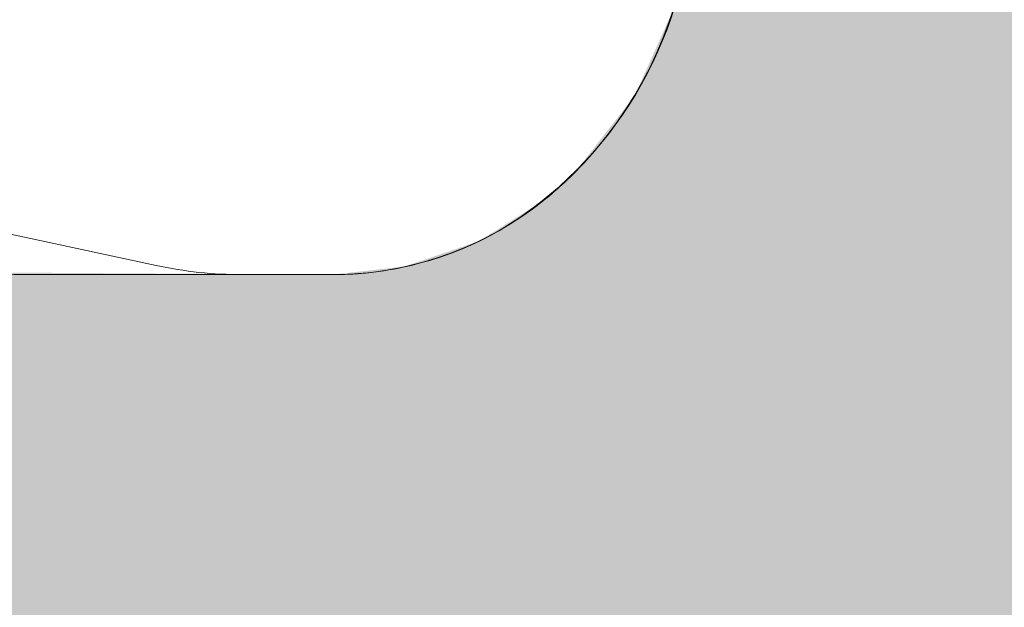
# Model space of a CAD drawing. Header units: millimetres. Extents: x -2730 to 112454, y 3237 to 48799.
# Tile 212 of 241: x 52769 to 53250, y 30247 to 30535. Entities that reach past the tile are written whole.
import ezdxf

# ---------------------------------------------------------------- set-up
doc = ezdxf.new("R2010")
doc.units = ezdxf.units.MM
doc.layers.add('A-AREA-PATT', color=7, linetype='Continuous', lineweight=13)
doc.layers.add('P-SANR-FIXT', color=7, linetype='Continuous', lineweight=13)

# ---------------------------------------------------------------- blocks, each defined once
blk = doc.blocks.new('NLRS_74_PF_UN_wandtoilet combinatie compleet hoog _950x2400_ 0l8atrse_gen_bcb - wandtoilet combinatie compleet hoog _950x2400_-V171-00 begane grond _plotview_')
at = {"layer": 'P-SANR-FIXT'}
for p, q in [((-138.19, -259.39), (-173.01, -420.88)), ((-177.5, -355.87), (-177.5, -365.72)), ((-177.5, -365.72), (-177.5, -462.97)), ((-177.5, -463.04), (-177.5, -507.05))]:
    blk.add_line(p, q, dxfattribs=at)
at = {"layer": 'P-SANR-FIXT', "flags": 128}
for points in [[(-141.26, -610.23), (-145.29, -605), (-149.1, -599.61), (-152.69, -594.07), (-156.06, -588.4), (-159.2, -582.59), (-162.1, -576.67), (-164.76, -570.63), (-167.18, -564.49), (-169.36, -558.26), (-171.28, -551.94), (-172.95, -545.56), (-174.36, -539.11), (-175.51, -532.61), (-176.4, -526.07), (-177.03, -519.51), (-177.4, -512.92), (-177.5, -507.05)], [(-127.18, -625.84), (-132.21, -620.68), (-137.02, -615.33), (-141.26, -610.23)], [(0, -682.5), (-7.9, -681.87), (-15.76, -680.92), (-23.58, -679.66), (-31.34, -678.09), (-39.03, -676.21), (-46.65, -674.02), (-54.16, -671.53), (-61.58, -668.74), (-68.87, -665.66), (-76.04, -662.29), (-83.06, -658.63), (-89.93, -654.7), (-96.64, -650.49), (-103.18, -646.02), (-109.53, -641.29), (-115.69, -636.31), (-121.65, -631.09), (-127.18, -625.84)]]:
    blk.add_lwpolyline(points, dxfattribs=at)
at = {"layer": 'P-SANR-FIXT'}
for centre, radius, start, end in [((-27.5, -355.87), 150, 166.1105, 180), ((22.5, -463.04), 200, 167.8308, 180), ((-12.5, -507.05), 165, 180, 193.9933), ((-12.46, -507.04), 165.05, 180.0039, 209.7886), ((-12.5, -507.05), 165, 198.5148, 208.0124), ((10.05, -489.35), 193.41, 211.025, 267.0215), ((-12.5, -507.05), 165, 212.8597, 218.7063), ((-0.8, -497.67), 180, 218.7063, 225.4013), ((11.84, -484.85), 198, 225.4013, 229.9115)]:
    blk.add_arc(centre, radius, start, end, dxfattribs=at)

msp = doc.modelspace()

# ---------------------------------------------------------------- hatches: boundary and pattern name
at = {"layer": 'A-AREA-PATT', "true_color": 0xeefae6}
h = msp.add_hatch(color=7, dxfattribs=at)
h.paths.add_polyline_path([(55132.635701, 30100), (55132.635701, 30157), (55199.635701, 30157), (55199.635701, 30162.5), (55237.135701, 30162.731543), (55237.135701, 31736.1201355), (55119.1461869, 31726.5271426), (55053.3006205, 31725.6544122), (55031.5163134, 31725.2079285), (55004.4791972, 31726.0560701), (54949.3529471, 31729.0421922), (54925.0945922, 31730.7129987), (54912.0642975, 31732.4787486), (54887.1020569, 31739.3162049), (54862.2807216, 31753.1232419), (54839.2548839, 31775.208072), (54833.0932252, 31782.9383148), (54828.3594462, 31790.7070785), (54825.9184057, 31795.6439001), (54817.6710825, 31814.5393357), (54812.3638054, 31844.9899542), (54807.4435462, 32022.4205515), (54809.1743915, 32092.0239875), (54810.9062127, 32121.9894478), (54812.6724623, 32157.9137511), (54819.6642788, 32190.9900895), (54834.7463725, 32218.9997184), (54849.6528785, 32235.9805116), (54873.5232003, 32253.7731773), (54895.0824383, 32263.5320306), (54925.3120711, 32269.3060811), (55040.0894555, 32274.6085841), (55110.3116789, 32273.5161512), (55237.135701, 32265.8845423), (55237.135701, 32350.0001901), (55199.635701, 32350.0001901), (55199.635701, 32550.0001901), (55237.135701, 32550.0001901), (55237.135701, 32602.4998099), (53652.135701, 32602.4998099), (53652.135701, 32562.5), (53664.635701, 32562.5), (53664.635701, 31822.5), (53652.135701, 31822.5), (53652.135701, 31752.5), (53664.635701, 31752.5), (53664.635701, 31012.5), (53652.135701, 31012.5), (53652.135701, 30937.5), (53664.635701, 30937.5), (53664.635701, 30197.5), (53652.135701, 30197.5), (53652.135701, 30162.5), (54165.635701, 30162.5), (54165.635701, 30157), (54232.635701, 30157), (54232.635701, 30100)])
h.paths.add_polyline_path([(53637.135701, 30162.5), (53637.135701, 30197.5), (53624.635701, 30197.5), (53624.635701, 30937.5), (53637.135701, 30937.5), (53637.135701, 30970), (52637.135701, 30970), (52637.135701, 30767.155352), (52644.4608481, 30766.1563478), (52644.4608481, 30740.281884), (52711.2750273, 30755.0011858), (52752.3678085, 30763.8955767), (52780.3601727, 30764.9960937), (52927.135701, 30764.3800003), (52964.1018748, 30759.4493503), (53003.6689041, 30743.1875), (53015.527104, 30734.6494524), (53024.8660829, 30728.7558029), (53040.8809703, 30714.1501766), (53069.8081868, 30676.9924886), (53089.5974682, 30630.3211718), (53094.3287677, 30607.0433356), (53097.1317948, 30587.4711546), (53088.6838789, 30540.440645), (53069.430412, 30497.5157569), (53040.4745398, 30460.3168553), (53024.8660829, 30446.2363846), (52993.5109173, 30426.4487442), (52956.89599, 30413.9771892), (52921.6845291, 30409.9960937), (52752.3678085, 30411.0966108), (52726.5937921, 30416.2909585), (52661.5633128, 30431.1636516), (52644.4608481, 30434.7103035), (52644.4608481, 30407.8368355), (52637.135701, 30407.8368355), (52637.135701, 30162.5), (52804.635701, 30162.5), (52804.635701, 30178.5), (53484.635701, 30178.5), (53484.635701, 30162.5), (53624.635701, 30162.5)])
h.paths.add_polyline_path([(52424.635701, 30162.5), (52537.135701, 30162.5), (52537.135701, 30337.5), (52424.635701, 30337.5), (52424.635701, 30164.0952722)])
h.paths.add_polyline_path([(52474.635701, 30387.5), (52474.635701, 30787.5), (52424.635701, 30787.5), (52424.635701, 30387.5)])
h.paths.add_polyline_path([(52537.135701, 30837.5), (52537.135701, 31137.5), (52424.635701, 31137.5), (52424.635701, 30837.5), (52474.635701, 30837.5)])
h.paths.add_polyline_path([(52637.135701, 30985), (53637.135701, 30985), (53637.135701, 31012.5), (53624.635701, 31012.5), (53624.635701, 31752.5), (53637.135701, 31752.5), (53637.135701, 31780), (52637.135701, 31780), (52637.135701, 31567.155352), (52644.4608481, 31566.1563478), (52644.4608481, 31540.281884), (52711.2750273, 31555.0011858), (52752.3678085, 31563.8955767), (52780.3601727, 31564.9960937), (52927.135701, 31564.3800003), (52964.1018748, 31559.4493503), (53003.6689041, 31543.1875), (53015.527104, 31534.6494524), (53024.8660829, 31528.7558029), (53040.8809703, 31514.1501766), (53069.8081868, 31476.9924886), (53089.5974682, 31430.3211718), (53094.3287677, 31407.0433356), (53097.1317948, 31387.4711546), (53088.6838789, 31340.440645), (53069.430412, 31297.5157569), (53040.4745398, 31260.3168553), (53024.8660829, 31246.2363846), (52993.5109173, 31226.4487442), (52956.89599, 31213.9771892), (52921.6845291, 31209.9960937), (52752.3678085, 31211.0966108), (52726.5937921, 31216.2909585), (52661.5633128, 31231.1636516), (52644.4608481, 31234.7103035), (52644.4608481, 31207.8368355), (52637.135701, 31207.8368355), (52637.135701, 31108.6429765)])
h.paths.add_polyline_path([(52474.635701, 31187.5), (52474.635701, 31325), (52424.635701, 31325), (52424.635701, 31187.5)])
h.paths.add_polyline_path([(52424.635701, 31450), (52474.635701, 31450), (52474.635701, 31587.5), (52424.635701, 31587.5), (52424.635701, 31537.5)])
h.paths.add_polyline_path([(52537.135701, 31637.5), (52537.135701, 31937.5), (52424.635701, 31937.5), (52424.635701, 31637.5), (52474.635701, 31637.5)])
h.paths.add_polyline_path([(54862.8327148, 31752.6276855), (54853.4625062, 31760.1588285), (54862.2807216, 31753.0793843)])
h.paths.add_polyline_path([(53210.2553749, 31795), (53637.135701, 31795), (53637.135701, 31822.5), (53624.635701, 31822.5), (53624.635701, 32562.5), (53637.135701, 32562.5), (53637.135701, 32602.4998099), (52637.135701, 32602.4998099), (52637.135701, 32367.155352), (52644.4608481, 32366.1563478), (52644.4608481, 32340.281884), (52711.2750273, 32355.0011858), (52752.3678085, 32363.8955767), (52780.3601727, 32364.9960937), (52927.135701, 32364.3800003), (52964.1018748, 32359.4493503), (53003.6689041, 32343.1875), (53015.527104, 32334.6494524), (53024.8660829, 32328.7558029), (53040.8809703, 32314.1501766), (53069.8081868, 32276.9924886), (53089.5974682, 32230.3211718), (53094.3287677, 32207.0433356), (53097.1317948, 32187.4711546), (53088.6838789, 32140.440645), (53069.430412, 32097.5157569), (53040.4745398, 32060.3168553), (53024.8660829, 32046.2363846), (52993.5109173, 32026.4487442), (52956.89599, 32013.9771892), (52921.6845291, 32009.9960937), (52752.3678085, 32011.0966108), (52726.5937921, 32016.2909585), (52661.5633128, 32031.1636516), (52644.4608481, 32034.7103035), (52644.4608481, 32007.8368355), (52637.135701, 32007.8368355), (52637.135701, 31795), (52877.6018099, 31795)])
h.paths.add_polyline_path([(52424.635701, 31987.5), (52474.635701, 31987.5), (52474.635701, 32387.5), (52424.635701, 32387.5), (52424.635701, 31989.2037003)])
h.paths.add_polyline_path([(55212.135701, 32362.5001901), (55237.135701, 32362.5001901), (55237.135701, 32537.5001901), (55212.135701, 32537.5001901)])
h.paths.add_polyline_path([(52474.635701, 32437.5), (52537.135701, 32437.5), (52537.135701, 32602.4998099), (52424.635701, 32602.4998099), (52424.635701, 32437.5)])

# ---------------------------------------------------------------- block references
at = {"layer": 'P-SANR-FIXT', "rotation": 90.00000000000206}
msp.add_blockref('NLRS_74_PF_UN_wandtoilet combinatie compleet hoog _950x2400_ 0l8atrse_gen_bcb - wandtoilet combinatie compleet hoog _950x2400_-V171-00 begane grond _plotview_', (52414.635701, 30587.5), dxfattribs=at)

doc.saveas('drawing.dxf')
